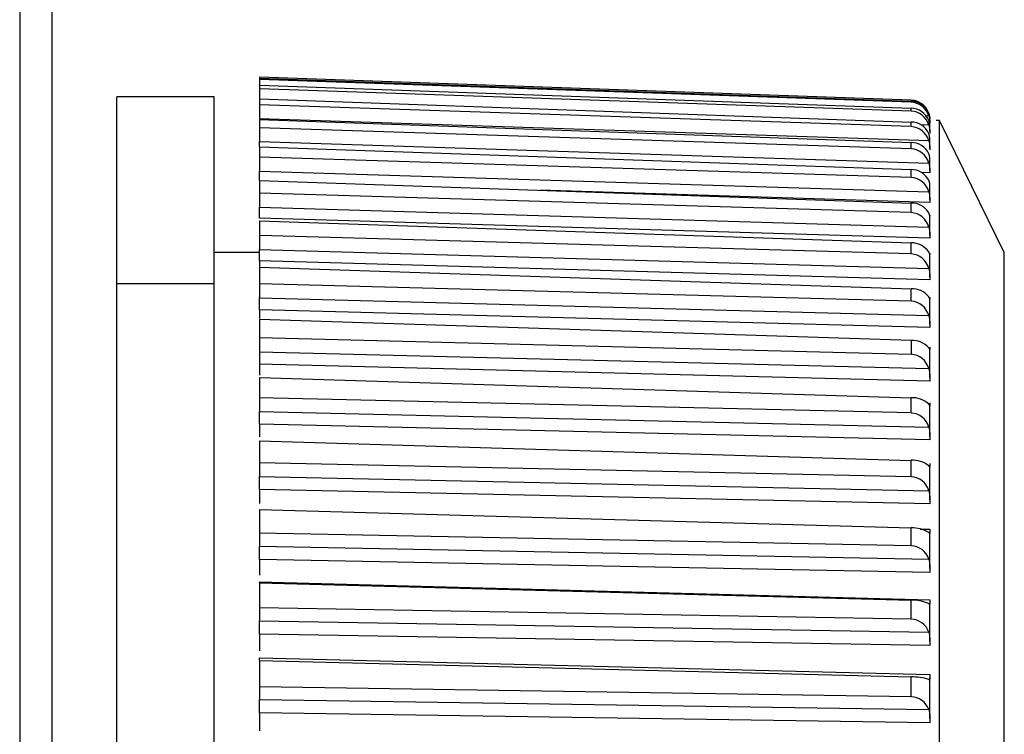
# Model space of a CAD drawing. Header units: millimetres. Extents: x -103 to 103, y 0 to 140.
# Tile 29 of 30: x 88 to 103, y 86 to 97. Entities that reach past the tile are written whole.
import ezdxf

# ---------------------------------------------------------------- set-up
doc = ezdxf.new("R2010")
doc.units = ezdxf.units.MM

msp = doc.modelspace()

# ---------------------------------------------------------------- linework, layer by layer
at = {"color": 7, "linetype": 'Continuous', "lineweight": 25}
for p, q in [((88.2, 138.498), (88.2, 52.437)), ((88.209, 52.537), (88.209, 138.398)), ((91.9, 95.701), (91.9, 95.065)), ((101.96, 95.348), (91.9, 95.701)), ((91.9, 95.688), (101.96, 95.334)), ((101.96, 95.317), (91.9, 95.665)), ((91.9, 95.581), (101.96, 95.225)), ((101.96, 95.181), (91.9, 95.522)), ((91.2, 95.401), (89.7, 95.401)), ((89.7, 52.539), (89.7, 95.401)), ((91.2, 2.887), (91.2, 95.401)), ((91.9, 95.367), (101.96, 95.011)), ((101.96, 95.317), (101.96, 95.334)), ((101.96, 94.941), (91.9, 95.275)), ((101.96, 95.181), (101.96, 95.225)), ((91.9, 95.065), (102.234, 94.724)), ((91.9, 95.05), (91.9, 94.71)), ((91.9, 95.05), (101.96, 94.694)), ((101.96, 94.941), (101.96, 95.011)), ((102.25, 95.008), (102.25, 95.053)), ((102.401, 95.034), (102.35, 95.036)), ((103.4, 92.999), (102.401, 95.034)), ((102.401, 52.768), (102.401, 95.034)), ((101.96, 94.599), (91.9, 94.923)), ((102.25, 94.86), (102.25, 94.95)), ((91.9, 94.71), (102.234, 94.378)), ((102.25, 94.61), (102.25, 94.753)), ((91.9, 94.629), (91.9, 94.253)), ((91.9, 94.629), (101.96, 94.276)), ((101.96, 94.599), (101.96, 94.694)), ((101.96, 94.155), (91.9, 94.468)), ((102.25, 94.259), (102.25, 94.454)), ((91.9, 94.253), (102.234, 93.933)), ((101.96, 94.155), (101.96, 94.276)), ((91.9, 94.107), (91.9, 93.697)), ((91.9, 94.107), (101.96, 93.759)), ((102.25, 93.808), (102.25, 94.056)), ((101.96, 93.614), (91.9, 93.914)), ((91.9, 93.697), (102.234, 93.39)), ((101.96, 93.614), (101.96, 93.759)), ((102.25, 93.219), (91.9, 93.527)), ((91.9, 93.487), (91.9, 93.045)), ((91.9, 93.487), (101.96, 93.145)), ((102.25, 93.261), (102.25, 93.559)), ((101.96, 92.976), (91.9, 93.262)), ((91.9, 93.045), (102.234, 92.752)), ((101.96, 92.976), (101.96, 93.145)), ((91.9, 92.999), (91.2, 92.999)), ((102.25, 92.62), (102.25, 92.966)), ((103.4, 54.802), (103.4, 92.999)), ((102.25, 92.574), (91.9, 92.867)), ((91.9, 92.867), (91.9, 92.299)), ((91.9, 92.771), (101.96, 92.438)), ((89.7, 92.52), (91.2, 92.52)), ((101.96, 92.245), (91.9, 92.516)), ((101.96, 92.245), (101.96, 92.438)), ((91.9, 92.299), (102.234, 92.023)), ((102.25, 91.887), (102.25, 92.281)), ((102.25, 91.837), (91.9, 92.114)), ((91.9, 92.114), (91.9, 91.978)), ((101.96, 91.64), (91.9, 91.963)), ((91.9, 91.963), (91.9, 91.464)), ((101.96, 91.425), (91.9, 91.679)), ((101.96, 91.64), (101.96, 91.425)), ((102.25, 91.066), (102.25, 91.506)), ((102.25, 91.506), (102.25, 91.501)), ((91.9, 91.464), (102.234, 91.205)), ((102.25, 91.013), (91.9, 91.273)), ((91.9, 91.273), (91.9, 91.102)), ((91.9, 91.068), (91.9, 90.543)), ((91.9, 91.068), (101.96, 90.755)), ((101.96, 90.52), (91.9, 90.755)), ((101.96, 90.52), (101.96, 90.755)), ((102.25, 90.162), (102.25, 90.645)), ((91.9, 90.543), (102.234, 90.302)), ((102.25, 90.106), (91.9, 90.347)), ((91.9, 90.347), (91.9, 90.151)), ((91.9, 90.089), (91.9, 89.541)), ((91.9, 90.089), (101.96, 89.789)), ((101.96, 89.533), (91.9, 89.749)), ((101.96, 89.533), (101.96, 89.789)), ((102.25, 89.179), (102.25, 89.703)), ((91.9, 89.541), (102.234, 89.32)), ((102.25, 89.119), (91.9, 89.341)), ((91.9, 89.341), (91.9, 89.121)), ((91.9, 89.031), (91.9, 88.463)), ((91.9, 89.031), (101.96, 88.745)), ((101.96, 88.47), (91.9, 88.667)), ((101.96, 88.47), (101.96, 88.745)), ((102.25, 88.122), (102.25, 88.683)), ((91.9, 88.463), (102.234, 88.263)), ((102.25, 88.059), (91.9, 88.26)), ((91.9, 88.26), (91.9, 88.017)), ((91.9, 87.914), (102.25, 87.637)), ((91.9, 87.902), (91.9, 87.914)), ((91.9, 87.899), (101.96, 87.629)), ((91.9, 87.899), (91.9, 87.314)), ((101.96, 87.337), (101.96, 87.629)), ((102.25, 86.995), (102.25, 87.592)), ((101.96, 87.337), (91.9, 87.512)), ((91.9, 87.314), (102.234, 87.136)), ((102.25, 86.929), (91.9, 87.108)), ((91.9, 87.108), (91.9, 86.846)), ((91.9, 86.743), (102.25, 86.483)), ((91.9, 86.699), (91.9, 86.099)), ((91.9, 86.699), (101.96, 86.446)), ((101.96, 86.138), (101.96, 86.446)), ((102.25, 85.804), (102.25, 86.434)), ((101.96, 86.138), (91.9, 86.291)), ((91.9, 86.099), (102.234, 85.944)), ((102.25, 85.736), (91.9, 85.893)), ((91.9, 85.893), (91.9, 85.612))]:
    msp.add_line(p, q, dxfattribs=at)
at = {"color": 8, "linetype": 'Continuous', "lineweight": 25}
for p, q in [((102.191, 95.111), (102.234, 95.109)), ((102.23, 95.148), (102.234, 95.147)), ((102.105, 94.972), (102.234, 94.968)), ((102.25, 94.226), (102.117, 94.23)), ((102.25, 93.771), (96.229, 93.957)), ((102.101, 88.729), (102.25, 88.724))]:
    msp.add_line(p, q, dxfattribs=at)
at = {"color": 7, "linetype": 'Continuous', "lineweight": 25}
for centre, radius, start, end in [((101.951, 95.049), 0.3, 19.2166, 88.1746), ((101.952, 95.035), 0.3, 19.7003, 88.3759), ((101.948, 95.016), 0.301, 18.0165, 87.6582), ((101.955, 94.925), 0.299, 21.2328, 88.9847), ((101.946, 94.88), 0.301, 17.0367, 87.2229), ((101.959, 94.712), 0.299, 23.0408, 89.6447), ((101.944, 94.639), 0.302, 16.2603, 86.8767), ((101.962, 94.394), 0.3, 25.1548, 90.3369), ((101.943, 94.296), 0.303, 15.6742, 86.6257), ((101.966, 93.974), 0.302, 27.6099, 91.0378), ((101.942, 93.853), 0.303, 15.2685, 86.474), ((101.97, 93.453), 0.307, 30.4454, 91.7183), ((101.942, 93.311), 0.303, 15.0366, 86.4246), ((101.973, 92.832), 0.313, 33.7042, 92.3435), ((101.942, 92.674), 0.302, 14.975, 86.4789), ((101.977, 92.114), 0.324, 37.4316, 92.8726), ((101.943, 91.944), 0.302, 15.0834, 86.6375), ((101.98, 91.3), 0.34, 41.673, 93.2596), ((101.944, 91.125), 0.301, 15.3643, 86.8994), ((101.982, 90.391), 0.365, 46.4701, 93.4558), ((101.946, 90.221), 0.299, 15.8235, 87.2625), ((101.985, 89.386), 0.404, 51.8543, 93.4139), ((101.949, 89.236), 0.298, 16.4699, 87.7235), ((101.986, 88.279), 0.467, 57.8388, 93.0957), ((101.952, 88.175), 0.296, 17.3158, 88.2772), ((101.985, 87.054), 0.576, 64.4075, 92.481), ((101.955, 87.043), 0.294, 18.3769, 88.9164), ((101.982, 85.653), 0.793, 71.5043, 91.5791), ((101.959, 85.845), 0.292, 19.6728, 89.6317)]:
    msp.add_arc(centre, radius, start, end, dxfattribs=at)
msp.add_open_spline([(88.7, 58.213), (88.7, 72.229), (88.7, 87.294), (88.7, 103.279)], degree=3, dxfattribs=at)
for points, knots in [([(102.234, 95.147), (102.237, 95.139), (102.242, 95.122), (102.246, 95.099), (102.249, 95.08), (102.25, 95.064), (102.25, 95.056), (102.25, 95.053)], [0, 0, 0, 0, 0.207195, 0.410628, 0.614013, 0.81735, 1, 1, 1, 1]), ([(102.25, 95.044), (102.25, 95.047), (102.25, 95.054), (102.249, 95.07), (102.246, 95.09), (102.242, 95.112), (102.237, 95.128), (102.234, 95.136)], [0, 0, 0, 0, 0.175944, 0.393699, 0.603155, 0.798897, 1, 1, 1, 1]), ([(102.234, 95.109), (102.237, 95.1), (102.239, 95.092), (102.241, 95.083), (102.243, 95.075), (102.245, 95.067), (102.246, 95.06), (102.247, 95.052), (102.248, 95.045), (102.249, 95.038), (102.249, 95.032), (102.25, 95.026), (102.25, 95.021), (102.25, 95.015), (102.25, 95.01), (102.25, 95.006), (102.25, 95.002), (102.25, 94.999), (102.25, 94.996), (102.25, 94.992), (102.25, 94.99), (102.25, 94.989)], [0, 0, 0, 0, 0.0000302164, 0.0000302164, 0.0000302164, 0.0000598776, 0.0000598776, 0.0000598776, 0.0000895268, 0.0000895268, 0.0000895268, 0.0001191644, 0.0001191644, 0.0001191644, 0.000148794, 0.000148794, 0.000148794, 0.00017842, 0.00017842, 0.00017842, 0.0002196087, 0.0002196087, 0.0002196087, 0.0002196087]), ([(102.25, 94.95), (102.25, 94.952), (102.25, 94.958), (102.249, 94.972), (102.246, 94.99), (102.242, 95.011), (102.237, 95.026), (102.234, 95.034)], [0, 0, 0, 0, 0.1759444, 0.3936989, 0.6031555, 0.7988972, 1, 1, 1, 1]), ([(102.234, 94.968), (102.237, 94.959), (102.239, 94.95), (102.241, 94.941), (102.243, 94.932), (102.245, 94.924), (102.246, 94.916), (102.247, 94.908), (102.248, 94.901), (102.249, 94.894), (102.249, 94.887), (102.25, 94.88), (102.25, 94.874), (102.25, 94.868), (102.25, 94.863), (102.25, 94.858), (102.25, 94.853), (102.25, 94.849), (102.25, 94.846), (102.25, 94.841), (102.25, 94.838), (102.25, 94.836)], [0, 0, 0, 0, 0.0000302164, 0.0000302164, 0.0000302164, 0.0000598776, 0.0000598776, 0.0000598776, 0.0000895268, 0.0000895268, 0.0000895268, 0.0001191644, 0.0001191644, 0.0001191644, 0.000148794, 0.000148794, 0.000148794, 0.00017842, 0.00017842, 0.00017842, 0.0002196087, 0.0002196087, 0.0002196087, 0.0002196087]), ([(91.9, 94.633), (91.9, 94.633), (91.9, 94.637), (91.9, 94.652), (91.9, 94.676), (91.9, 94.699), (91.9, 94.71)], [0, 0, 0, 0, 0.002247, 0.197726, 0.593038, 1, 1, 1, 1]), ([(102.25, 94.751), (102.25, 94.753), (102.25, 94.756), (102.25, 94.759), (102.25, 94.763), (102.249, 94.767), (102.249, 94.772), (102.248, 94.777), (102.247, 94.782), (102.246, 94.788), (102.245, 94.794), (102.243, 94.8), (102.241, 94.807), (102.239, 94.814), (102.237, 94.821), (102.234, 94.829)], [0.0000661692, 0.0000661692, 0.0000661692, 0.0000661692, 0.0000989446, 0.0000989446, 0.0000989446, 0.0001308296, 0.0001308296, 0.0001308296, 0.000161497, 0.000161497, 0.000161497, 0.0001901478, 0.0001901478, 0.0001901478, 0.0002195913, 0.0002195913, 0.0002195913, 0.0002195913]), ([(102.234, 94.724), (102.237, 94.714), (102.239, 94.705), (102.241, 94.696), (102.243, 94.687), (102.245, 94.679), (102.246, 94.67), (102.247, 94.662), (102.248, 94.654), (102.249, 94.646), (102.249, 94.639), (102.25, 94.632), (102.25, 94.625), (102.25, 94.619), (102.25, 94.613), (102.25, 94.608), (102.25, 94.603), (102.25, 94.598), (102.25, 94.594), (102.25, 94.588), (102.25, 94.584), (102.25, 94.581)], [0, 0, 0, 0, 0.0000302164, 0.0000302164, 0.0000302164, 0.0000598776, 0.0000598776, 0.0000598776, 0.0000895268, 0.0000895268, 0.0000895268, 0.0001191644, 0.0001191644, 0.0001191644, 0.000148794, 0.000148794, 0.000148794, 0.00017842, 0.00017842, 0.00017842, 0.0002196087, 0.0002196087, 0.0002196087, 0.0002196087]), ([(102.25, 94.454), (102.25, 94.456), (102.25, 94.459), (102.249, 94.469), (102.246, 94.483), (102.242, 94.501), (102.237, 94.515), (102.234, 94.522)], [0, 0, 0, 0, 0.175944, 0.393699, 0.603155, 0.798897, 1, 1, 1, 1]), ([(91.9, 94.11), (91.9, 94.115), (91.9, 94.125), (91.9, 94.147), (91.9, 94.169), (91.9, 94.193), (91.9, 94.219), (91.9, 94.242), (91.9, 94.253)], [0, 0, 0, 0, 0.142594, 0.331224, 0.519854, 0.613924, 0.804159, 1, 1, 1, 1]), ([(102.234, 94.378), (102.237, 94.369), (102.239, 94.359), (102.241, 94.35), (102.243, 94.341), (102.245, 94.332), (102.246, 94.323), (102.247, 94.315), (102.248, 94.306), (102.249, 94.298), (102.249, 94.29), (102.25, 94.283), (102.25, 94.276), (102.25, 94.269), (102.25, 94.262), (102.25, 94.257), (102.25, 94.251), (102.25, 94.245), (102.25, 94.241), (102.25, 94.234), (102.25, 94.229), (102.25, 94.226)], [0, 0, 0, 0, 0.0000302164, 0.0000302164, 0.0000302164, 0.0000598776, 0.0000598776, 0.0000598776, 0.0000895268, 0.0000895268, 0.0000895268, 0.0001191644, 0.0001191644, 0.0001191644, 0.000148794, 0.000148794, 0.000148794, 0.00017842, 0.00017842, 0.00017842, 0.0002196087, 0.0002196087, 0.0002196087, 0.0002196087]), ([(102.25, 94.056), (102.25, 94.056), (102.25, 94.058), (102.249, 94.066), (102.246, 94.079), (102.242, 94.095), (102.237, 94.108), (102.234, 94.114)], [0, 0, 0, 0, 0.175944, 0.393699, 0.603155, 0.798897, 1, 1, 1, 1]), ([(102.234, 93.933), (102.237, 93.923), (102.239, 93.914), (102.241, 93.904), (102.243, 93.895), (102.245, 93.886), (102.246, 93.877), (102.247, 93.868), (102.248, 93.859), (102.249, 93.851), (102.249, 93.842), (102.25, 93.834), (102.25, 93.827), (102.25, 93.82), (102.25, 93.813), (102.25, 93.806), (102.25, 93.8), (102.25, 93.794), (102.25, 93.789), (102.25, 93.782), (102.25, 93.775), (102.25, 93.771)], [0, 0, 0, 0, 0.0000302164, 0.0000302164, 0.0000302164, 0.0000598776, 0.0000598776, 0.0000598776, 0.0000895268, 0.0000895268, 0.0000895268, 0.0001191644, 0.0001191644, 0.0001191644, 0.000148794, 0.000148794, 0.000148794, 0.00017842, 0.00017842, 0.00017842, 0.0002196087, 0.0002196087, 0.0002196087, 0.0002196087]), ([(91.9, 93.527), (91.9, 93.531), (91.9, 93.537), (91.9, 93.543), (91.9, 93.549), (91.9, 93.556), (91.9, 93.564), (91.9, 93.571), (91.9, 93.579), (91.9, 93.588), (91.9, 93.597), (91.9, 93.606), (91.9, 93.616), (91.9, 93.621), (91.9, 93.626), (91.9, 93.631), (91.9, 93.641), (91.9, 93.652), (91.9, 93.663), (91.9, 93.674), (91.9, 93.686), (91.9, 93.697)], [0, 0, 0, 0, 0.0000331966, 0.0000331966, 0.0000331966, 0.0000663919, 0.0000663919, 0.0000663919, 0.0000995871, 0.0000995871, 0.0000995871, 0.0001327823, 0.0001327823, 0.0001327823, 0.0001492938, 0.0001492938, 0.0001492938, 0.0001827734, 0.0001827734, 0.0001827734, 0.0002172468, 0.0002172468, 0.0002172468, 0.0002172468]), ([(102.25, 93.559), (102.25, 93.559), (102.25, 93.559), (102.249, 93.566), (102.246, 93.576), (102.242, 93.59), (102.237, 93.602), (102.234, 93.608)], [0, 0, 0, 0, 0.175944, 0.393699, 0.603155, 0.798897, 1, 1, 1, 1]), ([(102.25, 93.572), (102.25, 93.568), (102.25, 93.565), (102.25, 93.563), (102.25, 93.561), (102.25, 93.559), (102.25, 93.559)], [0, 0, 0, 0, 0.00003308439, 0.00003308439, 0.00003308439, 0.00006616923, 0.00006616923, 0.00006616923, 0.00006616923]), ([(102.234, 93.39), (102.237, 93.38), (102.239, 93.371), (102.241, 93.361), (102.243, 93.351), (102.245, 93.342), (102.246, 93.333), (102.247, 93.324), (102.248, 93.315), (102.249, 93.306), (102.249, 93.297), (102.25, 93.289), (102.25, 93.281), (102.25, 93.273), (102.25, 93.266), (102.25, 93.259), (102.25, 93.252), (102.25, 93.246), (102.25, 93.24), (102.25, 93.232), (102.25, 93.225), (102.25, 93.219)], [0, 0, 0, 0, 0.0000302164, 0.0000302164, 0.0000302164, 0.0000598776, 0.0000598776, 0.0000598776, 0.0000895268, 0.0000895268, 0.0000895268, 0.0001191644, 0.0001191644, 0.0001191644, 0.000148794, 0.000148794, 0.000148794, 0.00017842, 0.00017842, 0.00017842, 0.0002196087, 0.0002196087, 0.0002196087, 0.0002196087]), ([(91.9, 92.867), (91.9, 92.872), (91.9, 92.878), (91.9, 92.885), (91.9, 92.892), (91.9, 92.899), (91.9, 92.907), (91.9, 92.915), (91.9, 92.924), (91.9, 92.933), (91.9, 92.943), (91.9, 92.952), (91.9, 92.962), (91.9, 92.967), (91.9, 92.973), (91.9, 92.978), (91.9, 92.988), (91.9, 92.999), (91.9, 93.01), (91.9, 93.022), (91.9, 93.033), (91.9, 93.045)], [0, 0, 0, 0, 0.0000331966, 0.0000331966, 0.0000331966, 0.0000663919, 0.0000663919, 0.0000663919, 0.0000995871, 0.0000995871, 0.0000995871, 0.0001327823, 0.0001327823, 0.0001327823, 0.0001492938, 0.0001492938, 0.0001492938, 0.0001827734, 0.0001827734, 0.0001827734, 0.0002172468, 0.0002172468, 0.0002172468, 0.0002172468]), ([(102.25, 92.985), (102.25, 92.98), (102.25, 92.976), (102.25, 92.973), (102.25, 92.97), (102.25, 92.968), (102.25, 92.967), (102.25, 92.965), (102.25, 92.965), (102.25, 92.966), (102.25, 92.966), (102.249, 92.967), (102.249, 92.97), (102.248, 92.972), (102.247, 92.975), (102.246, 92.978), (102.245, 92.982), (102.243, 92.986), (102.241, 92.99), (102.239, 92.995), (102.237, 93), (102.234, 93.006)], [0, 0, 0, 0, 0.0000330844, 0.0000330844, 0.0000330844, 0.0000661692, 0.0000661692, 0.0000661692, 0.0000989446, 0.0000989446, 0.0000989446, 0.0001308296, 0.0001308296, 0.0001308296, 0.000161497, 0.000161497, 0.000161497, 0.0001901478, 0.0001901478, 0.0001901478, 0.0002195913, 0.0002195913, 0.0002195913, 0.0002195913]), ([(102.234, 92.752), (102.237, 92.743), (102.239, 92.733), (102.241, 92.723), (102.243, 92.713), (102.245, 92.704), (102.246, 92.694), (102.247, 92.685), (102.248, 92.676), (102.249, 92.667), (102.249, 92.658), (102.25, 92.649), (102.25, 92.641), (102.25, 92.632), (102.25, 92.624), (102.25, 92.617), (102.25, 92.61), (102.25, 92.603), (102.25, 92.597), (102.25, 92.588), (102.25, 92.58), (102.25, 92.574)], [0, 0, 0, 0, 0.0000302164, 0.0000302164, 0.0000302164, 0.0000598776, 0.0000598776, 0.0000598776, 0.0000895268, 0.0000895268, 0.0000895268, 0.0001191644, 0.0001191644, 0.0001191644, 0.000148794, 0.000148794, 0.000148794, 0.00017842, 0.00017842, 0.00017842, 0.0002196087, 0.0002196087, 0.0002196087, 0.0002196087]), ([(91.9, 92.114), (91.9, 92.12), (91.9, 92.127), (91.9, 92.134), (91.9, 92.141), (91.9, 92.149), (91.9, 92.158), (91.9, 92.167), (91.9, 92.176), (91.9, 92.186), (91.9, 92.195), (91.9, 92.205), (91.9, 92.216), (91.9, 92.221), (91.9, 92.226), (91.9, 92.232), (91.9, 92.242), (91.9, 92.253), (91.9, 92.265), (91.9, 92.276), (91.9, 92.288), (91.9, 92.299)], [0, 0, 0, 0, 0.0000331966, 0.0000331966, 0.0000331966, 0.0000663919, 0.0000663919, 0.0000663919, 0.0000995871, 0.0000995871, 0.0000995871, 0.0001327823, 0.0001327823, 0.0001327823, 0.0001492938, 0.0001492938, 0.0001492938, 0.0001827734, 0.0001827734, 0.0001827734, 0.0002172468, 0.0002172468, 0.0002172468, 0.0002172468]), ([(102.25, 92.304), (102.25, 92.286), (102.251, 92.277), (102.248, 92.28), (102.245, 92.292), (102.234, 92.311)], [0, 0, 0, 0, 0.5, 0.5, 1, 1, 1, 1]), ([(102.234, 92.023), (102.237, 92.013), (102.239, 92.003), (102.241, 91.993), (102.243, 91.984), (102.245, 91.974), (102.246, 91.964), (102.247, 91.955), (102.248, 91.945), (102.249, 91.936), (102.249, 91.927), (102.25, 91.918), (102.25, 91.909), (102.25, 91.9), (102.25, 91.892), (102.25, 91.884), (102.25, 91.876), (102.25, 91.869), (102.25, 91.862), (102.25, 91.853), (102.25, 91.844), (102.25, 91.837)], [0, 0, 0, 0, 0.0000302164, 0.0000302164, 0.0000302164, 0.0000598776, 0.0000598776, 0.0000598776, 0.0000895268, 0.0000895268, 0.0000895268, 0.0001191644, 0.0001191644, 0.0001191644, 0.000148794, 0.000148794, 0.000148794, 0.00017842, 0.00017842, 0.00017842, 0.0002196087, 0.0002196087, 0.0002196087, 0.0002196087]), ([(102.249, 91.501), (102.249, 91.501), (102.249, 91.501), (102.246, 91.505), (102.242, 91.513), (102.237, 91.522), (102.234, 91.526)], [0, 0, 0, 0, 0.166596, 0.454509, 0.72357, 1, 1, 1, 1]), ([(102.25, 91.534), (102.25, 91.528), (102.25, 91.522), (102.25, 91.518), (102.25, 91.513), (102.25, 91.51), (102.25, 91.507)], [0, 0, 0, 0, 0.00003308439, 0.00003308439, 0.00003308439, 0.00006616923, 0.00006616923, 0.00006616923, 0.00006616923]), ([(91.9, 91.464), (91.9, 91.453), (91.9, 91.442), (91.9, 91.431), (91.9, 91.419), (91.9, 91.408), (91.9, 91.398), (91.9, 91.387), (91.9, 91.376), (91.9, 91.365), (91.9, 91.355), (91.9, 91.345), (91.9, 91.335), (91.9, 91.331), (91.9, 91.326), (91.9, 91.321), (91.9, 91.312), (91.9, 91.303), (91.9, 91.295), (91.9, 91.287), (91.9, 91.28), (91.9, 91.273)], [0, 0, 0, 0, 0.0000332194, 0.0000332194, 0.0000332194, 0.0000664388, 0.0000664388, 0.0000664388, 0.0000996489, 0.0000996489, 0.0000996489, 0.000132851, 0.000132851, 0.000132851, 0.0001493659, 0.0001493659, 0.0001493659, 0.0001828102, 0.0001828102, 0.0001828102, 0.0002172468, 0.0002172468, 0.0002172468, 0.0002172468]), ([(102.234, 91.205), (102.237, 91.195), (102.239, 91.185), (102.241, 91.175), (102.243, 91.166), (102.245, 91.156), (102.246, 91.146), (102.247, 91.136), (102.248, 91.127), (102.249, 91.117), (102.249, 91.108), (102.25, 91.099), (102.25, 91.09), (102.25, 91.081), (102.25, 91.072), (102.25, 91.064), (102.25, 91.056), (102.25, 91.048), (102.25, 91.04), (102.25, 91.03), (102.25, 91.021), (102.25, 91.013)], [0, 0, 0, 0, 0.0000302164, 0.0000302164, 0.0000302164, 0.0000598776, 0.0000598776, 0.0000598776, 0.0000895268, 0.0000895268, 0.0000895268, 0.0001191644, 0.0001191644, 0.0001191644, 0.000148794, 0.000148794, 0.000148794, 0.00017842, 0.00017842, 0.00017842, 0.0002196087, 0.0002196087, 0.0002196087, 0.0002196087]), ([(102.25, 90.678), (102.25, 90.671), (102.25, 90.665), (102.25, 90.66), (102.25, 90.654), (102.25, 90.65), (102.25, 90.647), (102.25, 90.643), (102.25, 90.64), (102.25, 90.639), (102.25, 90.637), (102.249, 90.636), (102.249, 90.636), (102.248, 90.636), (102.247, 90.637), (102.246, 90.639), (102.245, 90.64), (102.243, 90.642), (102.241, 90.645), (102.239, 90.648), (102.237, 90.651), (102.234, 90.656)], [0, 0, 0, 0, 0.0000330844, 0.0000330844, 0.0000330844, 0.0000661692, 0.0000661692, 0.0000661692, 0.0000989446, 0.0000989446, 0.0000989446, 0.0001308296, 0.0001308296, 0.0001308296, 0.000161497, 0.000161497, 0.000161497, 0.0001901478, 0.0001901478, 0.0001901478, 0.0002195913, 0.0002195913, 0.0002195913, 0.0002195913]), ([(91.9, 90.347), (91.9, 90.354), (91.9, 90.362), (91.9, 90.37), (91.9, 90.379), (91.9, 90.388), (91.9, 90.397), (91.9, 90.407), (91.9, 90.417), (91.9, 90.427), (91.9, 90.437), (91.9, 90.448), (91.9, 90.459), (91.9, 90.464), (91.9, 90.47), (91.9, 90.475), (91.9, 90.486), (91.9, 90.498), (91.9, 90.509), (91.9, 90.52), (91.9, 90.532), (91.9, 90.543)], [0, 0, 0, 0, 0.0000331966, 0.0000331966, 0.0000331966, 0.0000663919, 0.0000663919, 0.0000663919, 0.0000995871, 0.0000995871, 0.0000995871, 0.0001327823, 0.0001327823, 0.0001327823, 0.0001492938, 0.0001492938, 0.0001492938, 0.0001827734, 0.0001827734, 0.0001827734, 0.0002172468, 0.0002172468, 0.0002172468, 0.0002172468]), ([(102.234, 90.302), (102.237, 90.293), (102.239, 90.283), (102.241, 90.273), (102.243, 90.264), (102.245, 90.254), (102.246, 90.244), (102.247, 90.234), (102.248, 90.224), (102.249, 90.215), (102.249, 90.205), (102.25, 90.196), (102.25, 90.186), (102.25, 90.177), (102.25, 90.168), (102.25, 90.16), (102.25, 90.151), (102.25, 90.143), (102.25, 90.135), (102.25, 90.124), (102.25, 90.114), (102.25, 90.106)], [0, 0, 0, 0, 0.0000302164, 0.0000302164, 0.0000302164, 0.0000598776, 0.0000598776, 0.0000598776, 0.0000895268, 0.0000895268, 0.0000895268, 0.0001191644, 0.0001191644, 0.0001191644, 0.000148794, 0.000148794, 0.000148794, 0.00017842, 0.00017842, 0.00017842, 0.0002196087, 0.0002196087, 0.0002196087, 0.0002196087]), ([(102.25, 89.74), (102.25, 89.732), (102.25, 89.726), (102.25, 89.72), (102.25, 89.714), (102.25, 89.709), (102.25, 89.705), (102.25, 89.7), (102.25, 89.697), (102.25, 89.695), (102.25, 89.692), (102.249, 89.691), (102.249, 89.69), (102.248, 89.689), (102.247, 89.689), (102.246, 89.69), (102.245, 89.691), (102.243, 89.693), (102.241, 89.695), (102.239, 89.697), (102.237, 89.7), (102.234, 89.703)], [0, 0, 0, 0, 0.0000330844, 0.0000330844, 0.0000330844, 0.0000661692, 0.0000661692, 0.0000661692, 0.0000989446, 0.0000989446, 0.0000989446, 0.0001308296, 0.0001308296, 0.0001308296, 0.000161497, 0.000161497, 0.000161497, 0.0001901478, 0.0001901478, 0.0001901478, 0.0002195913, 0.0002195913, 0.0002195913, 0.0002195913]), ([(91.9, 89.341), (91.9, 89.349), (91.9, 89.357), (91.9, 89.366), (91.9, 89.375), (91.9, 89.384), (91.9, 89.394), (91.9, 89.404), (91.9, 89.414), (91.9, 89.425), (91.9, 89.435), (91.9, 89.446), (91.9, 89.457), (91.9, 89.463), (91.9, 89.468), (91.9, 89.474), (91.9, 89.485), (91.9, 89.496), (91.9, 89.507), (91.9, 89.519), (91.9, 89.53), (91.9, 89.541)], [0, 0, 0, 0, 0.0000331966, 0.0000331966, 0.0000331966, 0.0000663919, 0.0000663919, 0.0000663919, 0.0000995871, 0.0000995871, 0.0000995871, 0.0001327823, 0.0001327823, 0.0001327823, 0.0001492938, 0.0001492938, 0.0001492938, 0.0001827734, 0.0001827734, 0.0001827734, 0.0002172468, 0.0002172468, 0.0002172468, 0.0002172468]), ([(102.234, 89.32), (102.237, 89.311), (102.239, 89.301), (102.241, 89.292), (102.243, 89.282), (102.245, 89.272), (102.246, 89.262), (102.247, 89.252), (102.248, 89.243), (102.249, 89.233), (102.249, 89.223), (102.25, 89.213), (102.25, 89.204), (102.25, 89.195), (102.25, 89.185), (102.25, 89.176), (102.25, 89.167), (102.25, 89.159), (102.25, 89.151), (102.25, 89.139), (102.25, 89.129), (102.25, 89.119)], [0, 0, 0, 0, 0.0000302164, 0.0000302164, 0.0000302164, 0.0000598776, 0.0000598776, 0.0000598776, 0.0000895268, 0.0000895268, 0.0000895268, 0.0001191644, 0.0001191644, 0.0001191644, 0.000148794, 0.000148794, 0.000148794, 0.00017842, 0.00017842, 0.00017842, 0.0002196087, 0.0002196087, 0.0002196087, 0.0002196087]), ([(102.25, 88.724), (102.25, 88.717), (102.25, 88.709), (102.25, 88.703), (102.25, 88.696), (102.25, 88.691), (102.25, 88.686), (102.25, 88.681), (102.25, 88.677), (102.25, 88.674), (102.25, 88.67), (102.249, 88.668), (102.249, 88.667), (102.248, 88.665), (102.247, 88.665), (102.246, 88.665), (102.245, 88.665), (102.243, 88.666), (102.241, 88.667), (102.239, 88.669), (102.237, 88.671), (102.234, 88.674)], [0, 0, 0, 0, 0.0000330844, 0.0000330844, 0.0000330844, 0.0000661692, 0.0000661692, 0.0000661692, 0.0000989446, 0.0000989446, 0.0000989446, 0.0001308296, 0.0001308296, 0.0001308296, 0.000161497, 0.000161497, 0.000161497, 0.0001901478, 0.0001901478, 0.0001901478, 0.0002195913, 0.0002195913, 0.0002195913, 0.0002195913]), ([(91.9, 88.26), (91.9, 88.268), (91.9, 88.277), (91.9, 88.286), (91.9, 88.295), (91.9, 88.305), (91.9, 88.315), (91.9, 88.326), (91.9, 88.336), (91.9, 88.347), (91.9, 88.358), (91.9, 88.369), (91.9, 88.38), (91.9, 88.385), (91.9, 88.391), (91.9, 88.396), (91.9, 88.407), (91.9, 88.419), (91.9, 88.43), (91.9, 88.441), (91.9, 88.452), (91.9, 88.463)], [0, 0, 0, 0, 0.0000331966, 0.0000331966, 0.0000331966, 0.0000663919, 0.0000663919, 0.0000663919, 0.0000995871, 0.0000995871, 0.0000995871, 0.0001327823, 0.0001327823, 0.0001327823, 0.0001492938, 0.0001492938, 0.0001492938, 0.0001827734, 0.0001827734, 0.0001827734, 0.0002172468, 0.0002172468, 0.0002172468, 0.0002172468]), ([(102.234, 88.263), (102.237, 88.254), (102.239, 88.244), (102.241, 88.235), (102.243, 88.225), (102.245, 88.216), (102.246, 88.206), (102.247, 88.196), (102.248, 88.186), (102.249, 88.176), (102.249, 88.166), (102.25, 88.157), (102.25, 88.147), (102.25, 88.137), (102.25, 88.128), (102.25, 88.119), (102.25, 88.109), (102.25, 88.101), (102.25, 88.092), (102.25, 88.08), (102.25, 88.069), (102.25, 88.059)], [0, 0, 0, 0, 0.0000302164, 0.0000302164, 0.0000302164, 0.0000598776, 0.0000598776, 0.0000598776, 0.0000895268, 0.0000895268, 0.0000895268, 0.0001191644, 0.0001191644, 0.0001191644, 0.000148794, 0.000148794, 0.000148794, 0.00017842, 0.00017842, 0.00017842, 0.0002196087, 0.0002196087, 0.0002196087, 0.0002196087]), ([(102.25, 87.637), (102.25, 87.629), (102.25, 87.621), (102.25, 87.614), (102.25, 87.607), (102.25, 87.6), (102.25, 87.595), (102.25, 87.589), (102.25, 87.584), (102.25, 87.581), (102.25, 87.577), (102.249, 87.574), (102.249, 87.572), (102.248, 87.569), (102.247, 87.568), (102.246, 87.568), (102.245, 87.567), (102.243, 87.567), (102.241, 87.568), (102.239, 87.569), (102.237, 87.571), (102.234, 87.573)], [0, 0, 0, 0, 0.0000330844, 0.0000330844, 0.0000330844, 0.0000661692, 0.0000661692, 0.0000661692, 0.0000989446, 0.0000989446, 0.0000989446, 0.0001308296, 0.0001308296, 0.0001308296, 0.000161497, 0.000161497, 0.000161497, 0.0001901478, 0.0001901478, 0.0001901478, 0.0002195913, 0.0002195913, 0.0002195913, 0.0002195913]), ([(91.9, 87.108), (91.9, 87.117), (91.9, 87.126), (91.9, 87.136), (91.9, 87.146), (91.9, 87.156), (91.9, 87.166), (91.9, 87.177), (91.9, 87.188), (91.9, 87.199), (91.9, 87.21), (91.9, 87.221), (91.9, 87.232), (91.9, 87.237), (91.9, 87.243), (91.9, 87.248), (91.9, 87.259), (91.9, 87.27), (91.9, 87.281), (91.9, 87.292), (91.9, 87.303), (91.9, 87.314)], [0, 0, 0, 0, 0.0000331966, 0.0000331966, 0.0000331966, 0.0000663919, 0.0000663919, 0.0000663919, 0.0000995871, 0.0000995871, 0.0000995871, 0.0001327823, 0.0001327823, 0.0001327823, 0.0001492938, 0.0001492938, 0.0001492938, 0.0001827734, 0.0001827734, 0.0001827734, 0.0002172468, 0.0002172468, 0.0002172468, 0.0002172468]), ([(102.234, 87.136), (102.237, 87.127), (102.239, 87.118), (102.241, 87.108), (102.243, 87.099), (102.245, 87.089), (102.246, 87.08), (102.247, 87.07), (102.248, 87.06), (102.249, 87.05), (102.249, 87.04), (102.25, 87.03), (102.25, 87.02), (102.25, 87.011), (102.25, 87.001), (102.25, 86.992), (102.25, 86.982), (102.25, 86.973), (102.25, 86.964), (102.25, 86.952), (102.25, 86.94), (102.25, 86.929)], [0, 0, 0, 0, 0.0000302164, 0.0000302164, 0.0000302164, 0.0000598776, 0.0000598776, 0.0000598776, 0.0000895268, 0.0000895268, 0.0000895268, 0.0001191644, 0.0001191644, 0.0001191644, 0.000148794, 0.000148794, 0.000148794, 0.00017842, 0.00017842, 0.00017842, 0.0002196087, 0.0002196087, 0.0002196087, 0.0002196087]), ([(91.9, 86.702), (91.9, 86.707), (91.9, 86.718), (91.9, 86.734), (91.9, 86.743)], [0, 0, 0, 0, 0.415484, 1, 1, 1, 1]), ([(102.25, 86.483), (102.25, 86.474), (102.25, 86.466), (102.25, 86.458), (102.25, 86.45), (102.25, 86.443), (102.25, 86.437), (102.25, 86.431), (102.25, 86.425), (102.25, 86.421), (102.25, 86.416), (102.249, 86.413), (102.249, 86.41), (102.248, 86.407), (102.247, 86.405), (102.246, 86.404), (102.245, 86.402), (102.243, 86.402), (102.241, 86.402), (102.239, 86.402), (102.237, 86.403), (102.234, 86.405)], [0, 0, 0, 0, 0.0000330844, 0.0000330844, 0.0000330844, 0.0000661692, 0.0000661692, 0.0000661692, 0.0000989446, 0.0000989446, 0.0000989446, 0.0001308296, 0.0001308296, 0.0001308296, 0.000161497, 0.000161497, 0.000161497, 0.0001901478, 0.0001901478, 0.0001901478, 0.0002195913, 0.0002195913, 0.0002195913, 0.0002195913]), ([(91.9, 85.893), (91.9, 85.902), (91.9, 85.912), (91.9, 85.922), (91.9, 85.932), (91.9, 85.942), (91.9, 85.953), (91.9, 85.964), (91.9, 85.975), (91.9, 85.986), (91.9, 85.997), (91.9, 86.008), (91.9, 86.019), (91.9, 86.024), (91.9, 86.03), (91.9, 86.035), (91.9, 86.046), (91.9, 86.057), (91.9, 86.068), (91.9, 86.079), (91.9, 86.089), (91.9, 86.099)], [0, 0, 0, 0, 0.0000331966, 0.0000331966, 0.0000331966, 0.0000663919, 0.0000663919, 0.0000663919, 0.0000995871, 0.0000995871, 0.0000995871, 0.0001327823, 0.0001327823, 0.0001327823, 0.0001492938, 0.0001492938, 0.0001492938, 0.0001827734, 0.0001827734, 0.0001827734, 0.0002172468, 0.0002172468, 0.0002172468, 0.0002172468]), ([(102.234, 85.944), (102.237, 85.935), (102.239, 85.926), (102.241, 85.917), (102.243, 85.908), (102.245, 85.899), (102.246, 85.889), (102.247, 85.879), (102.248, 85.87), (102.249, 85.86), (102.249, 85.85), (102.25, 85.84), (102.25, 85.83), (102.25, 85.82), (102.25, 85.81), (102.25, 85.801), (102.25, 85.791), (102.25, 85.782), (102.25, 85.773), (102.25, 85.76), (102.25, 85.748), (102.25, 85.736)], [0, 0, 0, 0, 0.0000302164, 0.0000302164, 0.0000302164, 0.0000598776, 0.0000598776, 0.0000598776, 0.0000895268, 0.0000895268, 0.0000895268, 0.0001191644, 0.0001191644, 0.0001191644, 0.000148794, 0.000148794, 0.000148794, 0.00017842, 0.00017842, 0.00017842, 0.0002196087, 0.0002196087, 0.0002196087, 0.0002196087])]:
    msp.add_open_spline(points, degree=3, knots=knots, dxfattribs=at)

doc.saveas('drawing.dxf')
